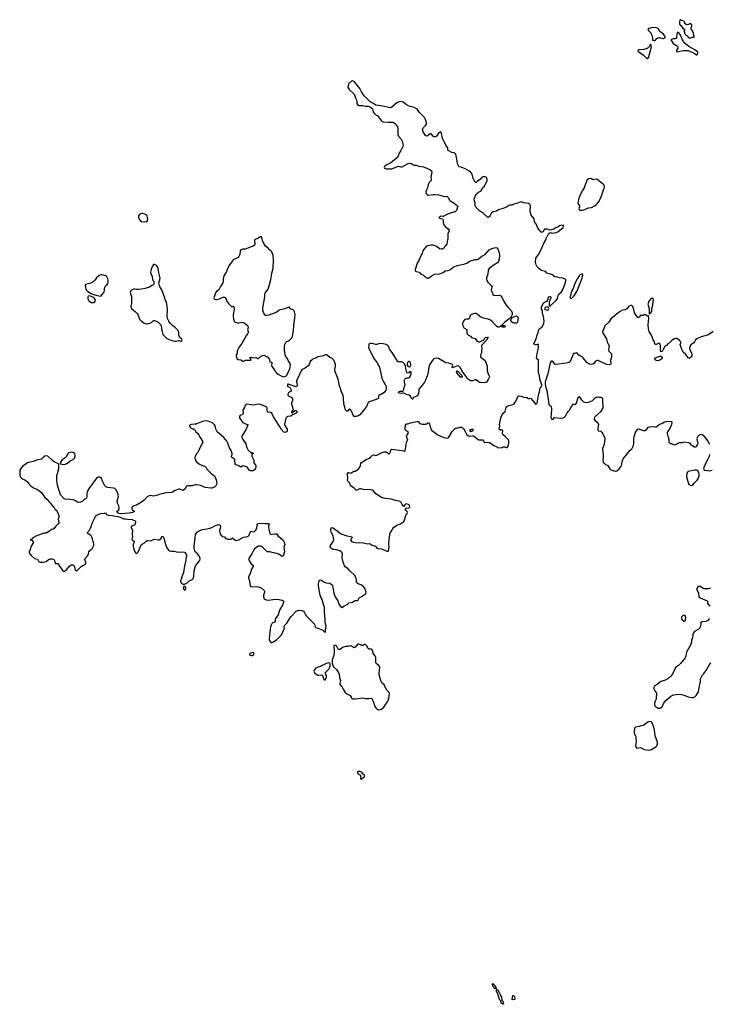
# Model space of a CAD drawing. Header units: inches. Extents: x 1384771 to 1534001, y 461348 to 645899.
# Tile 81 of 105: x 1430732 to 1445444, y 622944 to 643938. Entities that reach past the tile are written whole.
import ezdxf

# ---------------------------------------------------------------- set-up
doc = ezdxf.new("R2010")
doc.units = ezdxf.units.IN
doc.header["$MEASUREMENT"] = 0
for name, color, linetype in [('B4632', 7, 'Continuous'), ('B4633', 7, 'Continuous'), ('B4634', 7, 'Continuous'), ('B4642', 7, 'Continuous'), ('B4643', 7, 'Continuous'), ('B4644', 7, 'Continuous')]:
    doc.layers.add(name, color=color, linetype=linetype)

msp = doc.modelspace()

# ---------------------------------------------------------------- linework, layer by layer
at = {"layer": 'B4632', "color": 6, "elevation": 800}
for points in [[(1437036, 630000), (1437070, 629973), (1437090, 629964), (1437110, 629962), (1437170, 629972), (1437184, 629964), (1437193, 629953), (1437223, 629870), (1437230, 629864), (1437250, 629862), (1437270, 629890), (1437278, 629930), (1437274, 629954), (1437254, 630000)], [(1437541, 630000), (1437546, 629990), (1437556, 629910), (1437577, 629850), (1437562, 629790), (1437564, 629770), (1437573, 629750), (1437609, 629709), (1437630, 629663), (1437675, 629590), (1437710, 629564), (1437781, 629530), (1437807, 629490), (1437811, 629470), (1437836, 629456), (1437890, 629456), (1438050, 629481), (1438110, 629464), (1438190, 629461), (1438230, 629471), (1438245, 629466), (1438272, 629410), (1438310, 629295), (1438330, 629264), (1438350, 629243), (1438370, 629230), (1438394, 629226), (1438430, 629229), (1438450, 629236), (1438500, 629280), (1438589, 629410), (1438607, 629473), (1438624, 629570), (1438618, 629590), (1438560, 629650), (1438525, 629730), (1438512, 629750), (1438460, 629800), (1438441, 629830), (1438400, 629970), (1438403, 630000)]]:
    msp.add_lwpolyline(points, dxfattribs=at)
msp.add_lwpolyline([(1437990, 627909), (1437950, 627908), (1437932, 627890), (1437950, 627861), (1438002, 627830), (1438005, 627805), (1438012, 627790), (1438002, 627770), (1438002, 627750), (1438010, 627742), (1438070, 627778), (1438082, 627790), (1438088, 627810), (1438087, 627827), (1438056, 627856), (1438034, 627894)], close=True, dxfattribs=at)
at = {"layer": 'B4633', "color": 6, "elevation": 800}
for points in [[(1433350, 639805), (1433330, 639804), (1433290, 639783), (1433270, 639755), (1433268, 639730), (1433282, 639682), (1433308, 639648), (1433333, 639633), (1433430, 639628), (1433450, 639644), (1433463, 639690), (1433454, 639750), (1433442, 639770), (1433400, 639790)], [(1435889, 639309), (1435870, 639305), (1435810, 639270), (1435770, 639259), (1435752, 639248), (1435745, 639230), (1435747, 639150), (1435739, 639130), (1435716, 639110), (1435630, 639081), (1435550, 639046), (1435490, 639045), (1435470, 639040), (1435450, 639030), (1435435, 639010), (1435426, 638930), (1435410, 638886), (1435390, 638865), (1435290, 638816), (1435276, 638804), (1435206, 638710), (1435170, 638650), (1435143, 638570), (1435106, 638514), (1435096, 638490), (1435076, 638410), (1435072, 638350), (1435067, 638330), (1435016, 638250), (1434981, 638179), (1434930, 638139), (1434910, 638113), (1434875, 638010), (1434880, 637990), (1434890, 637979), (1434910, 637970), (1434930, 637970), (1434994, 637986), (1435070, 638019), (1435090, 638024), (1435110, 638019), (1435130, 637996), (1435160, 637920), (1435184, 637884), (1435250, 637825), (1435270, 637818), (1435290, 637831), (1435310, 637812), (1435310, 637768), (1435286, 637650), (1435286, 637630), (1435297, 637550), (1435310, 637508), (1435330, 637490), (1435374, 637474), (1435410, 637473), (1435470, 637486), (1435510, 637480), (1435542, 637462), (1435601, 637410), (1435605, 637390), (1435603, 637370), (1435590, 637330), (1435605, 637290), (1435604, 637270), (1435597, 637250), (1435568, 637210), (1435469, 637031), (1435405, 636950), (1435376, 636890), (1435371, 636870), (1435375, 636830), (1435350, 636790), (1435348, 636772), (1435355, 636735), (1435370, 636705), (1435390, 636696), (1435450, 636685), (1435483, 636663), (1435490, 636652), (1435550, 636677), (1435590, 636681), (1435663, 636677), (1435672, 636690), (1435655, 636715), (1435635, 636730), (1435643, 636737), (1435670, 636739), (1435730, 636730), (1435770, 636734), (1435810, 636711), (1435830, 636714), (1435870, 636760), (1435910, 636778), (1435942, 636782), (1435970, 636774), (1436023, 636743), (1436055, 636710), (1436065, 636690), (1436070, 636645), (1436099, 636639), (1436110, 636632), (1436113, 636613), (1436107, 636570), (1436110, 636541), (1436162, 636482), (1436190, 636430), (1436209, 636409), (1436243, 636383), (1436310, 636341), (1436350, 636326), (1436410, 636336), (1436425, 636355), (1436485, 636475), (1436505, 636530), (1436508, 636570), (1436499, 636610), (1436463, 636670), (1436447, 636710), (1436410, 636760), (1436397, 636790), (1436382, 636890), (1436381, 636970), (1436388, 637012), (1436410, 637054), (1436430, 637074), (1436470, 637090), (1436490, 637108), (1436530, 637150), (1436550, 637190), (1436575, 637310), (1436588, 637490), (1436605, 637570), (1436607, 637653), (1436596, 637710), (1436580, 637740), (1436570, 637750), (1436501, 637770), (1436485, 637805), (1436470, 637807), (1436390, 637770), (1436270, 637743), (1436223, 637710), (1436184, 637690), (1436050, 637636), (1435990, 637630), (1435974, 637634), (1435956, 637656), (1435936, 637696), (1435921, 637741), (1435917, 637790), (1435950, 637950), (1435961, 638030), (1435963, 638097), (1435970, 638115), (1436006, 638154), (1436030, 638190), (1436063, 638290), (1436089, 638390), (1436108, 638530), (1436143, 638630), (1436147, 638810), (1436137, 638910), (1436109, 638990), (1436093, 639010), (1436063, 639030), (1436030, 639066), (1435978, 639110), (1435948, 639150), (1435911, 639230), (1435896, 639296)], [(1433610, 638719), (1433590, 638719), (1433570, 638699), (1433545, 638635), (1433530, 638590), (1433525, 638550), (1433529, 638529), (1433561, 638462), (1433569, 638390), (1433586, 638370), (1433596, 638350), (1433598, 638322), (1433590, 638293), (1433577, 638283), (1433549, 638271), (1433504, 638236), (1433410, 638204), (1433330, 638190), (1433270, 638185), (1433230, 638185), (1433190, 638195), (1433170, 638195), (1433124, 638176), (1433102, 638158), (1433095, 638150), (1433091, 638129), (1433116, 638030), (1433121, 637950), (1433117, 637890), (1433104, 637830), (1433105, 637805), (1433121, 637781), (1433203, 637710), (1433242, 637670), (1433257, 637637), (1433285, 637550), (1433328, 637510), (1433390, 637469), (1433430, 637454), (1433447, 637453), (1433510, 637464), (1433541, 637479), (1433590, 637525), (1433610, 637524), (1433666, 637506), (1433690, 637491), (1433744, 637430), (1433754, 637410), (1433764, 637310), (1433787, 637227), (1433870, 637138), (1433981, 637101), (1434047, 637087), (1434070, 637084), (1434130, 637096), (1434170, 637086), (1434190, 637088), (1434198, 637110), (1434190, 637129), (1434142, 637170), (1434129, 637209), (1434129, 637270), (1434112, 637310), (1434050, 637375), (1433990, 637420), (1433945, 637465), (1433911, 637511), (1433890, 637550), (1433881, 637610), (1433885, 637750), (1433880, 637830), (1433862, 637910), (1433837, 637970), (1433824, 638030), (1433756, 638190), (1433730, 638230), (1433713, 638270), (1433704, 638330), (1433723, 638390), (1433727, 638430), (1433698, 638538), (1433686, 638630), (1433671, 638670), (1433650, 638694)], [(1432490, 638501), (1432461, 638499), (1432430, 638486), (1432370, 638435), (1432338, 638382), (1432302, 638350), (1432250, 638320), (1432136, 638290), (1432131, 638270), (1432145, 638190), (1432156, 638170), (1432184, 638144), (1432244, 638104), (1432287, 638087), (1432363, 638063), (1432450, 638045), (1432470, 638053), (1432488, 638070), (1432533, 638130), (1432545, 638170), (1432544, 638210), (1432550, 638230), (1432572, 638268), (1432601, 638290), (1432615, 638310), (1432622, 638342), (1432623, 638370), (1432612, 638410), (1432581, 638470), (1432570, 638478)], [(1432230, 638048), (1432194, 638046), (1432185, 638030), (1432184, 637990), (1432197, 637957), (1432210, 637941), (1432262, 637910), (1432290, 637905), (1432310, 637907), (1432330, 637916), (1432347, 637950), (1432342, 637970), (1432326, 637990), (1432290, 638019), (1432257, 638037)], [(1439050, 636651), (1439030, 636647), (1439009, 636630), (1438998, 636610), (1438996, 636590), (1439000, 636570), (1439016, 636550), (1439030, 636543), (1439050, 636537), (1439070, 636546), (1439079, 636570), (1439070, 636630)], [(1431830, 634719), (1431779, 634701), (1431759, 634681), (1431723, 634617), (1431704, 634596), (1431639, 634550), (1431598, 634490), (1431606, 634466), (1431650, 634456), (1431710, 634463), (1431750, 634485), (1431810, 634530), (1431870, 634558), (1431902, 634590), (1431919, 634630), (1431919, 634650), (1431910, 634683), (1431897, 634697), (1431871, 634711)], [(1434250, 631850), (1434231, 631849), (1434222, 631830), (1434231, 631790), (1434250, 631771), (1434270, 631782), (1434278, 631810), (1434275, 631830)], [(1435710, 630442), (1435654, 630430), (1435632, 630410), (1435642, 630390), (1435650, 630386), (1435670, 630381), (1435690, 630383), (1435710, 630391), (1435724, 630410), (1435728, 630430)]]:
    msp.add_lwpolyline(points, close=True, dxfattribs=at)
for points in [[(1440000, 639837), (1439990, 639833), (1439861, 639790), (1439770, 639743), (1439730, 639748), (1439710, 639742), (1439688, 639730), (1439677, 639710), (1439710, 639700), (1439754, 639694), (1439766, 639666), (1439768, 639610), (1439784, 639564), (1439810, 639530), (1439883, 639470), (1439893, 639450), (1439890, 639425), (1439867, 639370), (1439866, 639270), (1439849, 639210), (1439846, 639150), (1439777, 639063), (1439750, 639046), (1439730, 639042), (1439690, 639050), (1439630, 639100), (1439550, 639130), (1439510, 639133), (1439470, 639126), (1439430, 639116), (1439414, 639106), (1439348, 639030), (1439336, 639010), (1439317, 638950), (1439283, 638890), (1439265, 638830), (1439212, 638750), (1439177, 638630), (1439168, 638610), (1439169, 638590), (1439178, 638578), (1439190, 638568), (1439252, 638552), (1439288, 638510), (1439330, 638498), (1439348, 638488), (1439390, 638445), (1439430, 638425), (1439450, 638427), (1439550, 638497), (1439590, 638510), (1439690, 638516), (1439764, 638550), (1439810, 638583), (1439870, 638593), (1439910, 638606), (1439930, 638617), (1439978, 638662), (1440000, 638674)], [(1440000, 636529), (1439970, 636516), (1439961, 636521), (1439957, 636530), (1439970, 636570), (1439965, 636585), (1439955, 636595), (1439890, 636616), (1439822, 636622), (1439670, 636716), (1439630, 636719), (1439570, 636707), (1439550, 636694), (1439480, 636590), (1439458, 636530), (1439438, 636382), (1439408, 636312), (1439390, 636250), (1439370, 636210), (1439324, 636156), (1439292, 636108), (1439250, 636057), (1439244, 636030), (1439240, 635970), (1439233, 635947), (1439206, 635914), (1439170, 635897), (1439141, 635890), (1439130, 635875), (1439121, 635850), (1439110, 635846), (1439090, 635864), (1439070, 635910), (1439034, 635934), (1438984, 635944), (1438927, 635973), (1438910, 635976), (1438871, 635969), (1438830, 635972), (1438808, 635990), (1438830, 636012), (1438850, 636017), (1438904, 636016), (1438915, 636024), (1438928, 636050), (1438936, 636104), (1438950, 636130), (1438953, 636147), (1438940, 636210), (1438942, 636258), (1438948, 636272), (1438967, 636293), (1438990, 636301), (1439030, 636302), (1439050, 636310), (1439070, 636344), (1439083, 636390), (1439085, 636410), (1439077, 636430), (1439070, 636437), (1439050, 636431), (1439031, 636409), (1439010, 636400), (1438990, 636411), (1438968, 636492), (1438962, 636550), (1438942, 636602), (1438921, 636621), (1438895, 636635), (1438870, 636641), (1438810, 636645), (1438790, 636659), (1438680, 636840), (1438622, 636910), (1438604, 636970), (1438578, 636998), (1438550, 637013), (1438490, 637028), (1438408, 637032), (1438390, 637029), (1438350, 637013), (1438330, 637013), (1438254, 637034), (1438203, 637037), (1438187, 637030), (1438178, 637002), (1438176, 636950), (1438186, 636910), (1438258, 636778), (1438278, 636730), (1438304, 636690), (1438350, 636633), (1438406, 636530), (1438458, 636298), (1438493, 636213), (1438530, 636157), (1438550, 636115), (1438553, 636067), (1438541, 636039), (1438507, 635990), (1438430, 635939), (1438391, 635929), (1438384, 635910), (1438388, 635890), (1438384, 635870), (1438377, 635863), (1438338, 635842), (1438190, 635790), (1438170, 635773), (1438130, 635692), (1438070, 635607), (1437990, 635516), (1437955, 635490), (1437937, 635483), (1437910, 635477), (1437878, 635478), (1437863, 635483), (1437844, 635504), (1437809, 635590), (1437790, 635622), (1437770, 635633), (1437753, 635627), (1437730, 635598), (1437710, 635585), (1437690, 635602), (1437681, 635621), (1437649, 635750), (1437643, 635870), (1437632, 635930), (1437596, 635996), (1437575, 636075), (1437554, 636130), (1437527, 636270), (1437456, 636450), (1437455, 636490), (1437471, 636551), (1437473, 636590), (1437435, 636675), (1437408, 636708), (1437390, 636720), (1437350, 636735), (1437290, 636786), (1437270, 636793), (1437250, 636791), (1437195, 636765), (1437090, 636750), (1437050, 636724), (1437030, 636714), (1436995, 636705), (1436970, 636688), (1436932, 636648), (1436910, 636583), (1436897, 636563), (1436848, 636532), (1436810, 636502), (1436770, 636485), (1436749, 636470), (1436734, 636450), (1436643, 636250), (1436641, 636230), (1436653, 636150), (1436650, 636130), (1436641, 636119), (1436630, 636113), (1436610, 636115), (1436481, 636161), (1436470, 636169), (1436450, 636168), (1436444, 636150), (1436445, 636125), (1436450, 636118), (1436490, 636103), (1436506, 636086), (1436518, 636058), (1436522, 636030), (1436511, 636009), (1436470, 635984), (1436459, 635970), (1436451, 635950), (1436451, 635930), (1436472, 635910), (1436510, 635897), (1436526, 635886), (1436555, 635855), (1436562, 635830), (1436534, 635770), (1436532, 635750), (1436564, 635630), (1436554, 635606), (1436530, 635575), (1436530, 635554), (1436550, 635556), (1436562, 635578), (1436574, 635586), (1436610, 635602), (1436630, 635604), (1436638, 635598), (1436648, 635590), (1436652, 635570), (1436630, 635549), (1436590, 635524), (1436550, 635510), (1436517, 635483), (1436450, 635478), (1436430, 635466), (1436410, 635442), (1436400, 635410), (1436384, 635310), (1436390, 635287), (1436436, 635210), (1436441, 635170), (1436430, 635149), (1436410, 635140), (1436390, 635136), (1436370, 635145), (1436309, 635209), (1436273, 635273), (1436147, 635470), (1436110, 635546), (1436090, 635564), (1436070, 635569), (1436030, 635566), (1436025, 635570), (1436015, 635595), (1436015, 635650), (1436006, 635670), (1435990, 635683), (1435890, 635728), (1435850, 635738), (1435782, 635730), (1435730, 635718), (1435663, 635723), (1435590, 635738), (1435562, 635730), (1435543, 635710), (1435522, 635658), (1435492, 635610), (1435497, 635550), (1435494, 635526), (1435484, 635516), (1435450, 635504), (1435432, 635490), (1435423, 635470), (1435421, 635450), (1435441, 635410), (1435490, 635350), (1435550, 635318), (1435598, 635310), (1435598, 635298), (1435554, 635190), (1435477, 635070), (1435470, 635050), (1435470, 635030), (1435490, 634984), (1435558, 634898), (1435570, 634828), (1435610, 634758), (1435670, 634702), (1435678, 634702), (1435690, 634711), (1435702, 634702), (1435710, 634702), (1435710, 634682), (1435690, 634688), (1435683, 634677), (1435685, 634635), (1435725, 634544), (1435730, 634488), (1435769, 634429), (1435770, 634410), (1435764, 634370), (1435741, 634339), (1435710, 634322), (1435670, 634317), (1435650, 634321), (1435630, 634335), (1435590, 634392), (1435570, 634407), (1435530, 634418), (1435490, 634422), (1435450, 634398), (1435391, 634431), (1435341, 634450), (1435329, 634470), (1435323, 634550), (1435314, 634570), (1435251, 634611), (1435248, 634630), (1435263, 634670), (1435264, 634690), (1435243, 634750), (1435204, 634824), (1435171, 634910), (1435148, 634950), (1435085, 635030), (1434999, 635099), (1434948, 635148), (1434926, 635190), (1434910, 635250), (1434893, 635290), (1434870, 635320), (1434850, 635337), (1434827, 635350), (1434750, 635375), (1434690, 635384), (1434629, 635371), (1434490, 635317), (1434470, 635312), (1434390, 635309), (1434358, 635290), (1434356, 635270), (1434367, 635250), (1434391, 635230), (1434433, 635213), (1434471, 635190), (1434487, 635150), (1434530, 635114), (1434550, 635090), (1434580, 635030), (1434633, 634950), (1434636, 634930), (1434554, 634770), (1434531, 634709), (1434501, 634679), (1434485, 634650), (1434467, 634590), (1434475, 634550), (1434503, 634510), (1434530, 634486), (1434570, 634463), (1434690, 634410), (1434708, 634390), (1434730, 634350), (1434747, 634330), (1434792, 634292), (1434829, 634249), (1434886, 634210), (1434897, 634197), (1434924, 634130), (1434934, 634090), (1434935, 634050), (1434930, 634025), (1434919, 634001), (1434890, 633973), (1434870, 633962), (1434830, 633948), (1434810, 633947), (1434690, 633965), (1434590, 634007), (1434510, 634023), (1434470, 634021), (1434410, 634002), (1434310, 633998), (1434290, 633989), (1434254, 633926), (1434230, 633905), (1434210, 633901), (1434150, 633930), (1434130, 633928), (1434050, 633897), (1433993, 633867), (1433970, 633860), (1433850, 633848), (1433774, 633826), (1433730, 633824), (1433670, 633800), (1433590, 633782), (1433530, 633791), (1433494, 633786), (1433454, 633766), (1433390, 633696), (1433331, 633650), (1433224, 633590), (1433167, 633573), (1433141, 633559), (1433131, 633550), (1433124, 633530), (1433125, 633505), (1433141, 633481), (1433163, 633470), (1433183, 633450), (1433141, 633430), (1433070, 633413), (1432883, 633403), (1432836, 633416), (1432814, 633430), (1432804, 633450), (1432844, 633490), (1432853, 633510), (1432854, 633546), (1432848, 633570), (1432817, 633630), (1432814, 633650), (1432814, 633670), (1432836, 633750), (1432838, 633770), (1432833, 633813), (1432812, 633872), (1432783, 633923), (1432763, 633943), (1432732, 633952), (1432610, 633962), (1432570, 633980), (1432550, 633999), (1432531, 634030), (1432491, 634110), (1432484, 634150), (1432470, 634170), (1432443, 634183), (1432410, 634185), (1432390, 634177), (1432370, 634161), (1432212, 633950), (1432175, 633870), (1432167, 633830), (1432167, 633770), (1432158, 633742), (1432150, 633729), (1432110, 633709), (1432070, 633670), (1432030, 633650), (1431990, 633643), (1431969, 633649), (1431910, 633687), (1431870, 633702), (1431713, 633713), (1431690, 633719), (1431672, 633730), (1431618, 633790), (1431606, 633810), (1431542, 634010), (1431524, 634110), (1431526, 634210), (1431564, 634364), (1431569, 634450), (1431558, 634470), (1431470, 634513), (1431430, 634541), (1431330, 634635), (1431290, 634641), (1431270, 634632), (1431250, 634619), (1431199, 634570), (1431170, 634557), (1431110, 634551), (1431030, 634519), (1430950, 634506), (1430899, 634490), (1430790, 634414), (1430755, 634370), (1430737, 634330), (1430732, 634230), (1430750, 634187), (1430770, 634159), (1430790, 634145), (1430830, 634133), (1430850, 634122), (1430890, 634090), (1430930, 634039), (1430970, 633998), (1431030, 633958), (1431110, 633924), (1431196, 633856), (1431215, 633835), (1431238, 633790), (1431268, 633750), (1431312, 633712), (1431358, 633658), (1431391, 633630), (1431416, 633590), (1431459, 633550), (1431490, 633491), (1431510, 633477), (1431530, 633455), (1431569, 633369), (1431566, 633330), (1431552, 633290), (1431564, 633210), (1431555, 633190), (1431500, 633140), (1431470, 633090), (1431450, 633077), (1431402, 633070), (1431367, 633033), (1431310, 632996), (1431290, 632990), (1431247, 632990), (1431194, 632966), (1431131, 632950), (1431074, 632926), (1431013, 632887), (1430990, 632861), (1430954, 632850), (1430990, 632839), (1431015, 632810), (1431025, 632790), (1430979, 632710), (1430959, 632641), (1430936, 632590), (1430935, 632570), (1430975, 632510), (1431050, 632450), (1431110, 632433), (1431132, 632392), (1431150, 632378), (1431170, 632373), (1431232, 632372), (1431270, 632377), (1431294, 632386), (1431350, 632427), (1431390, 632444), (1431422, 632442), (1431458, 632430), (1431470, 632421), (1431476, 632410), (1431486, 632346), (1431510, 632340), (1431550, 632342), (1431556, 632336), (1431583, 632283), (1431650, 632186), (1431670, 632175), (1431690, 632181), (1431732, 632208), (1431796, 632284), (1431828, 632312), (1431842, 632318), (1431870, 632316), (1431893, 632293), (1431902, 632270), (1431906, 632226), (1431913, 632210), (1431930, 632193), (1431950, 632196), (1431970, 632208), (1432041, 632279), (1432078, 632302), (1432110, 632311), (1432134, 632330), (1432143, 632350), (1432144, 632370), (1432125, 632430), (1432132, 632450), (1432184, 632510), (1432200, 632550), (1432207, 632590), (1432220, 632610), (1432259, 632641), (1432286, 632670), (1432310, 632710), (1432313, 632730), (1432313, 632753), (1432288, 632870), (1432280, 632890), (1432256, 632930), (1432230, 632953), (1432190, 632972), (1432181, 632990), (1432183, 633010), (1432190, 633025), (1432223, 633057), (1432238, 633082), (1432260, 633130), (1432279, 633201), (1432352, 633348), (1432373, 633370), (1432403, 633390), (1432455, 633410), (1432538, 633418), (1432570, 633415), (1432578, 633410), (1432582, 633390), (1432622, 633370), (1432710, 633364), (1432770, 633350), (1432826, 633346), (1432850, 633336), (1432874, 633334), (1432915, 633310), (1432950, 633298), (1432990, 633298), (1433030, 633287), (1433130, 633281), (1433162, 633270), (1433193, 633250), (1433203, 633230), (1433196, 633184), (1433188, 633170), (1433114, 633130), (1433110, 633110), (1433136, 633050), (1433133, 632970), (1433137, 632910), (1433128, 632870), (1433131, 632851), (1433140, 632840), (1433185, 632810), (1433161, 632770), (1433155, 632750), (1433154, 632710), (1433162, 632670), (1433171, 632630), (1433190, 632591), (1433210, 632566), (1433230, 632556), (1433250, 632578), (1433284, 632636), (1433321, 632739), (1433343, 632757), (1433395, 632785), (1433430, 632821), (1433450, 632830), (1433468, 632832), (1433532, 632828), (1433590, 632856), (1433610, 632861), (1433690, 632847), (1433710, 632848), (1433741, 632870), (1433750, 632891), (1433770, 632916), (1433783, 632917), (1433790, 632917), (1433810, 632891), (1433833, 632770), (1433870, 632675), (1433908, 632628), (1433930, 632615), (1433967, 632607), (1434030, 632605), (1434110, 632587), (1434210, 632594), (1434245, 632585), (1434257, 632577), (1434276, 632550), (1434290, 632510), (1434270, 632370), (1434249, 632291), (1434227, 632150), (1434198, 632082), (1434185, 632030), (1434162, 631970), (1434165, 631950), (1434181, 631921), (1434206, 631906), (1434223, 631903), (1434250, 631905), (1434298, 631922), (1434350, 631970), (1434410, 632000), (1434430, 632024), (1434449, 632070), (1434455, 632190), (1434484, 632290), (1434501, 632319), (1434564, 632390), (1434575, 632410), (1434580, 632450), (1434565, 632490), (1434550, 632519), (1434530, 632543), (1434490, 632576), (1434481, 632590), (1434470, 632610), (1434451, 632670), (1434451, 632711), (1434477, 632890), (1434482, 632958), (1434494, 632986), (1434524, 633016), (1434590, 633055), (1434630, 633067), (1434730, 633080), (1434786, 633094), (1434830, 633110), (1434910, 633156), (1434955, 633170), (1434990, 633172), (1435010, 633159), (1435016, 633130), (1435012, 633090), (1434997, 633050), (1434996, 633030), (1435012, 632970), (1435043, 632923), (1435057, 632917), (1435094, 632914), (1435106, 632906), (1435130, 632873), (1435170, 632860), (1435230, 632859), (1435251, 632869), (1435270, 632887), (1435290, 632877), (1435330, 632839), (1435352, 632832), (1435405, 632850), (1435510, 632903), (1435550, 632915), (1435590, 632919), (1435610, 632925), (1435630, 632947), (1435650, 633001), (1435670, 633030), (1435730, 633021), (1435750, 633032), (1435770, 633056), (1435789, 633090), (1435800, 633170), (1435810, 633190), (1435822, 633198), (1435870, 633204), (1435970, 633193), (1436030, 633196), (1436061, 633190), (1436058, 633170), (1436040, 633150), (1436037, 633110), (1436060, 633010), (1436070, 632986), (1436090, 632959), (1436170, 632976), (1436210, 632976), (1436245, 632925), (1436299, 632890), (1436350, 632837), (1436377, 632797), (1436386, 632750), (1436372, 632710), (1436370, 632690), (1436381, 632590), (1436370, 632544), (1436350, 632504), (1436330, 632495), (1436310, 632503), (1436260, 632540), (1436219, 632559), (1436147, 632570), (1436070, 632590), (1436015, 632595), (1436002, 632602), (1435915, 632690), (1435890, 632707), (1435873, 632713), (1435850, 632714), (1435830, 632710), (1435770, 632676), (1435744, 632656), (1435725, 632635), (1435695, 632565), (1435620, 632450), (1435618, 632430), (1435647, 632367), (1435670, 632338), (1435715, 632310), (1435710, 632278), (1435677, 632223), (1435650, 632126), (1435619, 632070), (1435613, 632050), (1435613, 632030), (1435638, 631970), (1435650, 631870), (1435670, 631850), (1435830, 631846), (1435881, 631821), (1435949, 631770), (1435958, 631750), (1435957, 631730), (1435937, 631670), (1435932, 631630), (1435947, 631590), (1435960, 631580), (1435987, 631567), (1436041, 631561), (1436133, 631573), (1436230, 631579), (1436330, 631563), (1436350, 631550), (1436357, 631537), (1436360, 631510), (1436349, 631471), (1436274, 631350), (1436243, 631250), (1436189, 631171), (1436184, 631150), (1436185, 631110), (1436168, 631092), (1436116, 631070), (1436095, 631030), (1436082, 630990), (1436075, 630950), (1436072, 630870), (1436062, 630830), (1436057, 630717), (1436062, 630702), (1436090, 630662), (1436110, 630658), (1436130, 630663), (1436210, 630716), (1436307, 630813), (1436343, 630877), (1436373, 630947), (1436379, 630970), (1436377, 631010), (1436382, 631018), (1436431, 631069), (1436499, 631181), (1436525, 631215), (1436630, 631324), (1436650, 631337), (1436675, 631345), (1436750, 631344), (1436785, 631325), (1436803, 631303), (1436830, 631250), (1436850, 631222), (1437019, 631050), (1437039, 630990), (1437050, 630979), (1437090, 630961), (1437170, 630937), (1437198, 630918), (1437250, 630872), (1437256, 630884), (1437255, 630930), (1437267, 631007), (1437247, 631087), (1437249, 631150), (1437233, 631310), (1437234, 631410), (1437212, 631472), (1437194, 631550), (1437146, 631666), (1437107, 631870), (1437106, 631910), (1437113, 631950), (1437130, 631990), (1437150, 631996), (1437170, 631988), (1437230, 631948), (1437270, 631929), (1437350, 631922), (1437372, 631912), (1437397, 631890), (1437409, 631869), (1437420, 631790), (1437437, 631710), (1437466, 631630), (1437517, 631550), (1437550, 631462), (1437590, 631414), (1437610, 631406), (1437657, 631443), (1437729, 631470), (1437734, 631486), (1437757, 631503), (1437830, 631522), (1437890, 631551), (1437930, 631556), (1437950, 631566), (1437972, 631608), (1437982, 631618), (1438030, 631638), (1438070, 631669), (1438111, 631689), (1438119, 631701), (1438124, 631730), (1438120, 631750), (1438092, 631810), (1438064, 631850), (1438010, 631887), (1437950, 631911), (1437928, 631930), (1437921, 631950), (1437921, 631990), (1437911, 632030), (1437876, 632096), (1437779, 632179), (1437730, 632234), (1437673, 632273), (1437659, 632290), (1437624, 632390), (1437613, 632470), (1437616, 632550), (1437609, 632570), (1437590, 632592), (1437561, 632610), (1437490, 632632), (1437410, 632642), (1437369, 632670), (1437360, 632690), (1437359, 632710), (1437365, 632730), (1437420, 632810), (1437435, 632850), (1437417, 632930), (1437375, 633010), (1437369, 633052), (1437372, 633088), (1437390, 633107), (1437410, 633105), (1437470, 633071), (1437550, 633003), (1437590, 632977), (1437710, 632932), (1437790, 632920), (1437817, 632910), (1437825, 632890), (1437804, 632870), (1437796, 632850), (1437796, 632830), (1437810, 632814), (1437830, 632802), (1437850, 632795), (1437891, 632791), (1438066, 632786), (1438150, 632765), (1438190, 632771), (1438210, 632765), (1438250, 632736), (1438325, 632710), (1438351, 632670), (1438370, 632664), (1438450, 632658), (1438472, 632652), (1438552, 632610), (1438570, 632605), (1438590, 632604), (1438599, 632610), (1438612, 632690), (1438606, 632750), (1438616, 632870), (1438633, 632990), (1438670, 633049), (1438690, 633090), (1438710, 633114), (1438778, 633162), (1438857, 633190), (1438925, 633235), (1438954, 633306), (1438970, 633370), (1438980, 633390), (1438998, 633410), (1439005, 633430), (1438997, 633450), (1438979, 633470), (1438954, 633510), (1438961, 633519), (1438975, 633525), (1439036, 633530), (1439053, 633550), (1439050, 633579), (1439030, 633601), (1439002, 633610), (1438970, 633613), (1438950, 633595), (1438930, 633559), (1438910, 633571), (1438890, 633601), (1438870, 633644), (1438850, 633666), (1438830, 633673), (1438778, 633678), (1438650, 633718), (1438610, 633724), (1438530, 633726), (1438450, 633753), (1438364, 633804), (1438332, 633830), (1438270, 633896), (1438230, 633914), (1438190, 633918), (1438090, 633916), (1438010, 633937), (1437985, 633935), (1437930, 633903), (1437910, 633910), (1437858, 633958), (1437804, 633990), (1437791, 634010), (1437770, 634061), (1437730, 634095), (1437724, 634110), (1437734, 634166), (1437726, 634233), (1437728, 634270), (1437738, 634282), (1437750, 634286), (1437790, 634272), (1437810, 634274), (1437850, 634303), (1437870, 634313), (1437890, 634313), (1437922, 634330), (1437970, 634372), (1437990, 634399), (1438001, 634430), (1438008, 634472), (1438022, 634498), (1438123, 634557), (1438191, 634590), (1438219, 634610), (1438256, 634650), (1438290, 634657), (1438327, 634647), (1438350, 634652), (1438464, 634710), (1438510, 634723), (1438550, 634722), (1438610, 634682), (1438616, 634684), (1438628, 634692), (1438635, 634705), (1438647, 634770), (1438670, 634778), (1438893, 634753), (1438950, 634740), (1438956, 634744), (1438983, 634917), (1438994, 634946), (1439012, 634970), (1438988, 635028), (1438983, 635050), (1438996, 635084), (1439028, 635130), (1439020, 635150), (1438990, 635166), (1438970, 635184), (1438957, 635210), (1438958, 635262), (1438970, 635311), (1438990, 635319), (1439010, 635319), (1439070, 635342), (1439210, 635373), (1439230, 635371), (1439271, 635330), (1439290, 635318), (1439312, 635312), (1439390, 635314), (1439410, 635318), (1439450, 635340), (1439470, 635343), (1439492, 635270), (1439500, 635210), (1439522, 635182), (1439599, 635130), (1439641, 635090), (1439679, 635070), (1439781, 635030), (1439850, 635012), (1439870, 635020), (1439890, 635037), (1439962, 635158), (1440000, 635201)], [(1438403, 630000), (1438412, 630130), (1438408, 630150), (1438392, 630170), (1438335, 630210), (1438329, 630230), (1438330, 630338), (1438310, 630382), (1438284, 630410), (1438274, 630430), (1438267, 630470), (1438250, 630501), (1438233, 630513), (1438190, 630518), (1438170, 630530), (1438132, 630592), (1438110, 630614), (1438090, 630614), (1438050, 630592), (1438030, 630592), (1437990, 630618), (1437970, 630624), (1437950, 630622), (1437930, 630611), (1437890, 630558), (1437870, 630548), (1437810, 630580), (1437773, 630587), (1437730, 630575), (1437688, 630572), (1437617, 630550), (1437569, 630509), (1437550, 630509), (1437530, 630515), (1437490, 630588), (1437460, 630600), (1437442, 630598), (1437432, 630590), (1437441, 630470), (1437439, 630430), (1437427, 630370), (1437398, 630290), (1437400, 630220), (1437430, 630142), (1437490, 630082), (1437526, 630030), (1437541, 630000)], [(1437254, 630000), (1437249, 630010), (1437310, 630076), (1437330, 630091), (1437354, 630146), (1437355, 630195), (1437348, 630210), (1437330, 630222), (1437270, 630214), (1437130, 630138), (1437090, 630136), (1437051, 630110), (1437011, 630070), (1437007, 630050), (1437011, 630030), (1437023, 630010), (1437036, 630000)]]:
    msp.add_lwpolyline(points, dxfattribs=at)
at = {"layer": 'B4634', "color": 6, "elevation": 800}
msp.add_lwpolyline([(1440000, 641097), (1439950, 641108), (1439876, 641150), (1439866, 641170), (1439867, 641190), (1439861, 641210), (1439824, 641264), (1439750, 641410), (1439732, 641512), (1439724, 641530), (1439710, 641544), (1439690, 641535), (1439670, 641515), (1439625, 641455), (1439599, 641441), (1439570, 641441), (1439551, 641451), (1439510, 641506), (1439490, 641504), (1439430, 641459), (1439410, 641457), (1439391, 641471), (1439341, 641550), (1439331, 641570), (1439328, 641590), (1439331, 641610), (1439344, 641636), (1439396, 641690), (1439409, 641710), (1439413, 641730), (1439406, 641770), (1439390, 641810), (1439365, 641850), (1439262, 641962), (1439220, 642020), (1439200, 642040), (1439150, 642064), (1439066, 642086), (1439024, 642104), (1438984, 642124), (1438910, 642179), (1438870, 642194), (1438830, 642188), (1438788, 642172), (1438670, 642070), (1438650, 642062), (1438610, 642065), (1438470, 642097), (1438430, 642099), (1438330, 642116), (1438282, 642150), (1438230, 642172), (1438210, 642186), (1438078, 642318), (1438022, 642402), (1437992, 642470), (1437970, 642501), (1437872, 642612), (1437830, 642632), (1437810, 642625), (1437750, 642570), (1437737, 642530), (1437736, 642490), (1437745, 642470), (1437761, 642450), (1437871, 642350), (1437899, 642270), (1437920, 642230), (1437928, 642190), (1437925, 642150), (1437937, 642130), (1437970, 642109), (1438050, 642111), (1438110, 642095), (1438170, 642094), (1438215, 642075), (1438247, 642050), (1438256, 642036), (1438275, 641970), (1438290, 641951), (1438330, 641910), (1438370, 641885), (1438385, 641870), (1438447, 641787), (1438468, 641768), (1438490, 641761), (1438590, 641750), (1438690, 641754), (1438701, 641750), (1438719, 641739), (1438750, 641710), (1438794, 641650), (1438801, 641610), (1438798, 641490), (1438813, 641453), (1438870, 641388), (1438891, 641351), (1438909, 641290), (1438912, 641250), (1438907, 641233), (1438865, 641150), (1438828, 641092), (1438790, 641002), (1438731, 640949), (1438641, 640879), (1438570, 640852), (1438515, 640810), (1438507, 640790), (1438518, 640770), (1438550, 640757), (1438670, 640756), (1438791, 640809), (1438810, 640812), (1438861, 640801), (1438890, 640803), (1439023, 640870), (1439050, 640876), (1439090, 640870), (1439130, 640841), (1439150, 640833), (1439190, 640836), (1439250, 640818), (1439350, 640799), (1439430, 640762), (1439483, 640743), (1439516, 640716), (1439523, 640690), (1439520, 640650), (1439500, 640570), (1439510, 640530), (1439509, 640511), (1439470, 640470), (1439450, 640426), (1439437, 640390), (1439430, 640350), (1439410, 640310), (1439398, 640270), (1439396, 640250), (1439402, 640230), (1439424, 640210), (1439450, 640199), (1439550, 640210), (1439590, 640210), (1439670, 640202), (1439770, 640175), (1439850, 640168), (1439872, 640150), (1439910, 640084), (1439930, 640066), (1440000, 640025)], dxfattribs=at)
at = {"layer": 'B4642', "color": 6, "elevation": 800}
msp.add_lwpolyline([(1444665, 630000), (1444663, 629997), (1444622, 629938), (1444559, 629881), (1444490, 629847), (1444410, 629825), (1444390, 629813), (1444330, 629761), (1444271, 629729), (1444260, 629700), (1444264, 629670), (1444284, 629630), (1444312, 629592), (1444321, 629570), (1444318, 629530), (1444312, 629510), (1444311, 629450), (1444305, 629435), (1444286, 629410), (1444275, 629370), (1444276, 629330), (1444281, 629310), (1444290, 629298), (1444350, 629258), (1444390, 629258), (1444423, 629277), (1444438, 629290), (1444465, 629355), (1444518, 629422), (1444625, 629515), (1444663, 629537), (1444690, 629546), (1444785, 629555), (1444852, 629550), (1444910, 629534), (1444990, 629500), (1445070, 629483), (1445110, 629488), (1445137, 629503), (1445164, 629530), (1445212, 629610), (1445245, 629775), (1445258, 629810), (1445257, 629870), (1445262, 629898), (1445299, 629970), (1445324, 630000)], dxfattribs=at)
at = {"layer": 'B4642', "color": 6}
for points, elevation in [([(1444190, 628974), (1444150, 628966), (1444110, 628946), (1444070, 628909), (1444030, 628886), (1443970, 628874), (1443950, 628864), (1443870, 628855), (1443848, 628832), (1443838, 628750), (1443841, 628721), (1443870, 628670), (1443880, 628630), (1443887, 628530), (1443871, 628470), (1443871, 628450), (1443890, 628416), (1443910, 628403), (1443970, 628421), (1443990, 628415), (1444054, 628374), (1444150, 628362), (1444190, 628368), (1444210, 628375), (1444307, 628433), (1444326, 628454), (1444341, 628490), (1444336, 628530), (1444287, 628670), (1444280, 628750), (1444259, 628850), (1444217, 628957), (1444210, 628969)], 800), ([(1440890, 623269), (1440883, 623283), (1440870, 623284), (1440850, 623297), (1440830, 623322), (1440822, 623350), (1440820, 623380), (1440830, 623385), (1440834, 623374), (1440850, 623361), (1440888, 623310), (1440894, 623286)], 700), ([(1441050, 622944), (1441004, 622970), (1440996, 623016), (1440967, 623047), (1440956, 623096), (1440916, 623196), (1440905, 623210), (1440903, 623257), (1440910, 623261), (1440930, 623250), (1440959, 623190), (1440973, 623173), (1440990, 623130), (1441014, 623094), (1441015, 623030), (1441043, 623010), (1441056, 622950)], 700), ([(1441250, 623038), (1441238, 623050), (1441238, 623070), (1441248, 623090), (1441250, 623134), (1441270, 623131), (1441291, 623110), (1441299, 623070), (1441296, 623050), (1441290, 623043)], 700)]:
    msp.add_lwpolyline(points, close=True, dxfattribs=dict(at, elevation=elevation))
at = {"layer": 'B4643', "color": 6, "elevation": 800}
for points in [[(1440000, 635201), (1440010, 635213), (1440030, 635226), (1440050, 635232), (1440130, 635252), (1440150, 635250), (1440177, 635237), (1440197, 635217), (1440229, 635169), (1440270, 635085), (1440306, 635066), (1440336, 635056), (1440390, 635066), (1440410, 635065), (1440430, 635057), (1440510, 634986), (1440530, 634977), (1440590, 634983), (1440610, 634979), (1440619, 634970), (1440634, 634934), (1440645, 634925), (1440710, 634930), (1440750, 634922), (1440770, 634913), (1440850, 634859), (1440899, 634839), (1440923, 634823), (1440930, 634812), (1441010, 634815), (1441030, 634819), (1441050, 634831), (1441090, 634827), (1441110, 634815), (1441130, 634817), (1441150, 634848), (1441165, 634910), (1441169, 634949), (1441164, 634970), (1441152, 634990), (1441092, 635052), (1441045, 635085), (1441037, 635097), (1441031, 635110), (1441031, 635130), (1441039, 635170), (1441030, 635189), (1440989, 635189), (1440962, 635210), (1440972, 635270), (1440970, 635310), (1441000, 635450), (1441030, 635526), (1441044, 635550), (1441090, 635586), (1441113, 635670), (1441123, 635690), (1441170, 635712), (1441250, 635731), (1441284, 635750), (1441310, 635790), (1441350, 635885), (1441375, 635910), (1441390, 635915), (1441430, 635912), (1441490, 635890), (1441550, 635879), (1441590, 635861), (1441610, 635858), (1441630, 635866), (1441730, 635752), (1441750, 635742), (1441770, 635764), (1441797, 635930), (1441819, 636001), (1441837, 636090), (1441861, 636119), (1441869, 636150), (1441830, 636270), (1441820, 636350), (1441800, 636410), (1441802, 636610), (1441798, 636670), (1441790, 636692), (1441770, 636696), (1441761, 636730), (1441770, 636810), (1441799, 636950), (1441800, 637000), (1441790, 637020), (1441752, 637008), (1441730, 637007), (1441712, 637012), (1441702, 637030), (1441740, 637120), (1441777, 637230), (1441795, 637270), (1441807, 637330), (1441830, 637352), (1441870, 637379), (1441890, 637410), (1441915, 637470), (1441919, 637510), (1441909, 637609), (1441888, 637670), (1441884, 637730), (1441867, 637767), (1441861, 637810), (1441910, 637901), (1441930, 637915), (1441982, 637938), (1442003, 637957), (1442009, 637971), (1442010, 638014), (1442018, 638030), (1442030, 638038), (1442055, 638035), (1442065, 638025), (1442066, 638010), (1442050, 637968), (1442041, 637959), (1442027, 637913), (1442026, 637846), (1442030, 637834), (1442050, 637832), (1442055, 637845), (1442176, 637950), (1442206, 637990), (1442223, 638057), (1442235, 638085), (1442290, 638137), (1442310, 638170), (1442365, 638290), (1442385, 638370), (1442384, 638390), (1442370, 638407), (1442309, 638429), (1442250, 638433), (1442210, 638446), (1442150, 638454), (1442084, 638504), (1441979, 638530), (1441949, 638570), (1441861, 638590), (1441800, 638640), (1441772, 638670), (1441752, 638710), (1441738, 638770), (1441746, 638850), (1441801, 638930), (1441868, 639070), (1441897, 639143), (1441948, 639230), (1441965, 639275), (1442013, 639370), (1442030, 639387), (1442050, 639399), (1442094, 639386), (1442179, 639401), (1442210, 639414), (1442324, 639510), (1442334, 639534), (1442335, 639550), (1442330, 639558), (1442270, 639553), (1442250, 639544), (1442220, 639520), (1442170, 639501), (1442130, 639474), (1442050, 639453), (1442030, 639455), (1441990, 639469), (1441950, 639473), (1441931, 639469), (1441891, 639410), (1441870, 639405), (1441854, 639410), (1441784, 639490), (1441758, 639570), (1441717, 639630), (1441707, 639690), (1441646, 639770), (1441625, 639850), (1441630, 639970), (1441617, 639997), (1441614, 640000)], [(1440035, 640000), (1440074, 639970), (1440078, 639958), (1440078, 639950), (1440070, 639942), (1440060, 639890), (1440049, 639870), (1440028, 639850), (1440000, 639837)], [(1441266, 640000), (1441236, 639984), (1441190, 639985), (1441170, 639979), (1441116, 639944), (1441040, 639910), (1440950, 639882), (1440902, 639858), (1440830, 639844), (1440799, 639821), (1440770, 639760), (1440750, 639732), (1440730, 639720), (1440710, 639725), (1440630, 639803), (1440544, 639864), (1440461, 639941), (1440452, 639970), (1440451, 640000)], [(1442653, 640000), (1442676, 639970), (1442678, 639950), (1442660, 639910), (1442665, 639890), (1442690, 639874), (1442730, 639875), (1442770, 639886), (1442870, 639923), (1442930, 639936), (1442994, 639966), (1443030, 639989), (1443041, 640000)], [(1440000, 638674), (1440004, 638676), (1440099, 638701), (1440210, 638723), (1440270, 638747), (1440330, 638786), (1440370, 638805), (1440450, 638826), (1440490, 638827), (1440510, 638833), (1440590, 638896), (1440662, 638930), (1440750, 639030), (1440790, 639055), (1440855, 639075), (1440890, 639078), (1440911, 639071), (1440923, 639063), (1440943, 639030), (1440961, 638970), (1440967, 638910), (1440963, 638830), (1440950, 638779), (1440927, 638753), (1440830, 638694), (1440750, 638630), (1440736, 638610), (1440727, 638587), (1440722, 638510), (1440690, 638433), (1440688, 638408), (1440698, 638378), (1440721, 638341), (1440791, 638270), (1440805, 638250), (1440808, 638230), (1440790, 638170), (1440795, 638150), (1440817, 638110), (1440828, 638070), (1440842, 638062), (1440859, 638059), (1440966, 638066), (1440999, 638050), (1441028, 638010), (1441050, 637955), (1441110, 637853), (1441150, 637803), (1441198, 637758), (1441216, 637736), (1441236, 637690), (1441240, 637670), (1441237, 637643), (1441215, 637605), (1441164, 637556), (1441080, 637490), (1441024, 637430), (1441021, 637421), (1441030, 637411), (1441050, 637418), (1441070, 637416), (1441077, 637410), (1441090, 637390), (1441070, 637381), (1441050, 637380), (1441025, 637385), (1441022, 637398), (1441028, 637410), (1441018, 637418), (1440985, 637395), (1440957, 637383), (1440930, 637382), (1440902, 637402), (1440810, 637506), (1440779, 637530), (1440729, 637551), (1440630, 637575), (1440576, 637596), (1440550, 637610), (1440490, 637659), (1440470, 637671), (1440450, 637674), (1440410, 637668), (1440358, 637642), (1440345, 637630), (1440335, 637610), (1440327, 637570), (1440310, 637555), (1440266, 637554), (1440230, 637544), (1440195, 637505), (1440183, 637477), (1440176, 637450), (1440187, 637410), (1440211, 637370), (1440273, 637333), (1440275, 637310), (1440268, 637270), (1440273, 637250), (1440289, 637230), (1440310, 637210), (1440348, 637188), (1440370, 637165), (1440390, 637152), (1440450, 637139), (1440479, 637099), (1440501, 637081), (1440530, 637070), (1440550, 637072), (1440617, 637103), (1440638, 637122), (1440652, 637150), (1440670, 637165), (1440730, 637170), (1440690, 637108), (1440587, 636990), (1440582, 636970), (1440590, 636930), (1440587, 636853), (1440584, 636836), (1440570, 636809), (1440562, 636770), (1440565, 636750), (1440610, 636708), (1440635, 636695), (1440663, 636670), (1440673, 636650), (1440688, 636590), (1440703, 636550), (1440708, 636530), (1440702, 636470), (1440704, 636450), (1440724, 636384), (1440730, 636372), (1440750, 636354), (1440755, 636335), (1440750, 636309), (1440730, 636264), (1440708, 636230), (1440690, 636212), (1440670, 636202), (1440630, 636197), (1440550, 636205), (1440510, 636227), (1440470, 636256), (1440458, 636258), (1440450, 636260), (1440390, 636238), (1440350, 636240), (1440310, 636263), (1440274, 636294), (1440256, 636330), (1440183, 636423), (1440130, 636522), (1440100, 636550), (1440070, 636559), (1440000, 636529)], [(1445528, 637292), (1445430, 637216), (1445270, 637173), (1445176, 637130), (1445150, 637110), (1445129, 637070), (1445112, 637050), (1445050, 637008), (1445027, 636970), (1445020, 636930), (1445026, 636906), (1445066, 636830), (1445075, 636790), (1445071, 636770), (1445060, 636750), (1445030, 636724), (1445010, 636720), (1444990, 636730), (1444940, 636800), (1444886, 636850), (1444863, 636890), (1444847, 636950), (1444829, 636990), (1444826, 637010), (1444837, 637050), (1444836, 637070), (1444810, 637101), (1444750, 637139), (1444730, 637142), (1444693, 637130), (1444645, 637095), (1444590, 637042), (1444561, 637030), (1444530, 636994), (1444510, 636987), (1444490, 636966), (1444476, 636924), (1444455, 636885), (1444430, 636861), (1444410, 636859), (1444404, 636904), (1444402, 636990), (1444390, 637025), (1444370, 637038), (1444310, 637012), (1444290, 637013), (1444281, 637030), (1444273, 637070), (1444245, 637110), (1444215, 637195), (1444163, 637290), (1444147, 637350), (1444139, 637430), (1444153, 637573), (1444150, 637628), (1444143, 637617), (1444131, 637609), (1444097, 637637), (1444083, 637643), (1444057, 637643), (1444030, 637632), (1444010, 637630), (1443990, 637640), (1443970, 637627), (1443950, 637594), (1443930, 637578), (1443910, 637598), (1443850, 637689), (1443836, 637756), (1443810, 637820), (1443790, 637844), (1443770, 637847), (1443730, 637830), (1443687, 637770), (1443646, 637754), (1443590, 637742), (1443542, 637718), (1443461, 637659), (1443410, 637612), (1443350, 637568), (1443333, 637547), (1443315, 637510), (1443300, 637490), (1443217, 637410), (1443192, 637348), (1443170, 637310), (1443165, 637290), (1443166, 637270), (1443249, 637130), (1443262, 637070), (1443302, 636990), (1443306, 636970), (1443294, 636910), (1443302, 636870), (1443344, 636830), (1443357, 636810), (1443360, 636790), (1443356, 636750), (1443336, 636670), (1443344, 636610), (1443334, 636586), (1443310, 636578), (1443250, 636586), (1443090, 636661), (1443070, 636670), (1443050, 636671), (1443010, 636653), (1442980, 636610), (1442956, 636590), (1442930, 636584), (1442890, 636590), (1442870, 636598), (1442830, 636627), (1442751, 636731), (1442730, 636750), (1442680, 636770), (1442662, 636782), (1442630, 636824), (1442610, 636832), (1442570, 636818), (1442550, 636818), (1442530, 636790), (1442520, 636750), (1442475, 636650), (1442450, 636630), (1442390, 636611), (1442170, 636585), (1442150, 636596), (1442110, 636640), (1442090, 636655), (1442070, 636656), (1442050, 636621), (1441997, 636390), (1441945, 636215), (1441940, 636170), (1441955, 636095), (1441977, 636030), (1442021, 635741), (1442030, 635717), (1442070, 635699), (1442074, 635690), (1442078, 635638), (1442068, 635530), (1442067, 635467), (1442074, 635434), (1442090, 635417), (1442110, 635418), (1442133, 635450), (1442150, 635456), (1442265, 635445), (1442328, 635452), (1442355, 635465), (1442373, 635487), (1442410, 635554), (1442434, 635586), (1442470, 635621), (1442493, 635670), (1442530, 635726), (1442550, 635745), (1442590, 635733), (1442610, 635764), (1442650, 635890), (1442670, 635902), (1442710, 635838), (1442761, 635790), (1442782, 635782), (1442830, 635776), (1442870, 635780), (1442947, 635813), (1443010, 635875), (1443031, 635889), (1443050, 635894), (1443093, 635887), (1443130, 635888), (1443156, 635876), (1443165, 635845), (1443169, 635771), (1443176, 635730), (1443176, 635690), (1443170, 635659), (1443122, 635578), (1443004, 635470), (1442984, 635430), (1443011, 635390), (1443050, 635359), (1443076, 635330), (1443082, 635310), (1443063, 635230), (1443065, 635185), (1443074, 635174), (1443130, 635167), (1443173, 635110), (1443216, 635016), (1443216, 634990), (1443202, 634890), (1443169, 634790), (1443166, 634770), (1443182, 634670), (1443183, 634603), (1443176, 634536), (1443180, 634510), (1443189, 634489), (1443199, 634479), (1443230, 634457), (1443263, 634443), (1443277, 634430), (1443320, 634360), (1443340, 634340), (1443390, 634326), (1443410, 634316), (1443450, 634311), (1443470, 634321), (1443519, 634361), (1443557, 634403), (1443570, 634431), (1443586, 634510), (1443610, 634578), (1443696, 634690), (1443759, 634761), (1443792, 634790), (1443806, 634814), (1443824, 634856), (1443834, 634906), (1443835, 635010), (1443849, 635071), (1443870, 635137), (1443890, 635173), (1443930, 635213), (1443958, 635210), (1444037, 635177), (1444070, 635177), (1444103, 635197), (1444150, 635248), (1444170, 635258), (1444210, 635265), (1444290, 635256), (1444310, 635260), (1444335, 635270), (1444385, 635315), (1444430, 635325), (1444490, 635362), (1444563, 635377), (1444630, 635373), (1444642, 635362), (1444646, 635350), (1444636, 635304), (1444599, 635221), (1444554, 635150), (1444546, 635126), (1444550, 635074), (1444572, 635030), (1444572, 635010), (1444582, 634990), (1444582, 634930), (1444610, 634905), (1444630, 634902), (1444690, 634878), (1444710, 634876), (1444730, 634881), (1444774, 634906), (1444819, 634921), (1444870, 634924), (1444910, 634935), (1445003, 634923), (1445028, 634908), (1445053, 634873), (1445094, 634854), (1445130, 634828), (1445150, 634828), (1445170, 634839), (1445194, 634870), (1445203, 634890), (1445204, 634910), (1445192, 634950), (1445187, 634990), (1445194, 635030), (1445203, 635050), (1445230, 635079), (1445250, 635093), (1445270, 635099), (1445290, 635095), (1445310, 635076), (1445410, 634953), (1445450, 634890)], [(1445446, 634670), (1445438, 634622), (1445416, 634564), (1445373, 634490), (1445328, 634390), (1445323, 634370), (1445327, 634347), (1445351, 634331), (1445442, 634322), (1445505, 634335)], [(1445470, 631815), (1445425, 631805), (1445326, 631806), (1445250, 631849), (1445230, 631854), (1445210, 631849), (1445191, 631830), (1445179, 631810), (1445177, 631790), (1445211, 631709), (1445221, 631630), (1445251, 631610), (1445401, 631550), (1445411, 631530), (1445404, 631510), (1445405, 631490), (1445455, 631430)], [(1445449, 631170), (1445414, 631130), (1445370, 631109), (1445290, 631101), (1445271, 631090), (1445259, 631070), (1445261, 631050), (1445255, 631010), (1445227, 630953), (1445131, 630890), (1445110, 630864), (1445095, 630830), (1445084, 630756), (1445064, 630710), (1445058, 630630), (1444959, 630450), (1444942, 630370), (1444927, 630333), (1444832, 630208), (1444790, 630170), (1444733, 630130), (1444716, 630110), (1444665, 630000)], [(1445324, 630000), (1445375, 630065), (1445444, 630176), (1445478, 630222)]]:
    msp.add_lwpolyline(points, dxfattribs=at)
for points in [[(1442730, 638521), (1442690, 638498), (1442670, 638479), (1442630, 638418), (1442577, 638310), (1442538, 638210), (1442507, 638150), (1442473, 638030), (1442475, 638010), (1442482, 638002), (1442490, 637996), (1442510, 638001), (1442550, 638037), (1442570, 638065), (1442617, 638143), (1442650, 638211), (1442735, 638430), (1442744, 638490), (1442741, 638510)], [(1441990, 637818), (1441950, 637809), (1441936, 637790), (1441931, 637771), (1441938, 637758), (1441990, 637742), (1442010, 637747), (1442018, 637778), (1442017, 637797), (1442009, 637809)], [(1444230, 638001), (1444210, 637995), (1444190, 637982), (1444150, 637921), (1444139, 637890), (1444136, 637870), (1444162, 637770), (1444159, 637679), (1444163, 637663), (1444170, 637661), (1444181, 637679), (1444190, 637683), (1444210, 637707), (1444215, 637730), (1444218, 637770), (1444230, 637823), (1444251, 637971), (1444249, 637989)], [(1441284, 637464), (1441252, 637472), (1441220, 637500), (1441214, 637510), (1441211, 637530), (1441218, 637550), (1441242, 637578), (1441290, 637608), (1441330, 637623), (1441351, 637611), (1441362, 637590), (1441366, 637570), (1441351, 637489), (1441330, 637467)], [(1444350, 636667), (1444310, 636670), (1444290, 636686), (1444279, 636710), (1444288, 636730), (1444390, 636765), (1444410, 636761), (1444427, 636750), (1444440, 636730), (1444433, 636707), (1444390, 636678)], [(1440150, 636309), (1440130, 636324), (1440061, 636410), (1440051, 636430), (1440067, 636450), (1440090, 636440), (1440165, 636350), (1440175, 636330), (1440170, 636316)], [(1440370, 635158), (1440350, 635160), (1440338, 635170), (1440340, 635190), (1440370, 635208), (1440390, 635204), (1440407, 635190), (1440390, 635167)], [(1445130, 634335), (1444996, 634304), (1444977, 634290), (1444968, 634270), (1444958, 634190), (1444985, 634090), (1445011, 634030), (1445042, 634010), (1445070, 634008), (1445090, 634018), (1445121, 634059), (1445179, 634110), (1445206, 634150), (1445229, 634209), (1445229, 634250), (1445204, 634310), (1445187, 634327), (1445173, 634333)], [(1444910, 631238), (1444870, 631230), (1444855, 631210), (1444850, 631190), (1444860, 631150), (1444870, 631134), (1444910, 631114), (1444930, 631118), (1444937, 631143), (1444940, 631190), (1444931, 631230)]]:
    msp.add_lwpolyline(points, close=True, dxfattribs=at)
at = {"layer": 'B4644', "color": 6, "elevation": 800}
for points in [[(1444830, 643938), (1444825, 643935), (1444816, 643924), (1444807, 643893), (1444810, 643844), (1444830, 643811), (1444845, 643805), (1444880, 643760), (1444913, 643733), (1444914, 643710), (1444902, 643690), (1444914, 643670), (1444914, 643650), (1444930, 643634), (1444942, 643610), (1444970, 643594), (1444990, 643562), (1445010, 643554), (1445050, 643554), (1445070, 643562), (1445110, 643562), (1445126, 643570), (1445115, 643595), (1445110, 643648), (1445090, 643689), (1445070, 643719), (1445063, 643723), (1445057, 643737), (1445058, 643770), (1445070, 643787), (1445073, 643807), (1445070, 643829), (1445050, 643849), (1445031, 643849), (1445010, 643838), (1444968, 643828), (1444927, 643847), (1444920, 643860), (1444915, 643890), (1444898, 643910)], [(1444230, 643770), (1444190, 643758), (1444147, 643753), (1444134, 643730), (1444145, 643710), (1444179, 643679), (1444196, 643656), (1444221, 643601), (1444233, 643547), (1444230, 643494), (1444238, 643502), (1444250, 643503), (1444270, 643491), (1444290, 643496), (1444323, 643537), (1444348, 643552), (1444385, 643555), (1444450, 643538), (1444470, 643538), (1444501, 643550), (1444503, 643570), (1444470, 643626), (1444386, 643686), (1444350, 643749), (1444337, 643757), (1444310, 643765)], [(1444770, 643672), (1444761, 643659), (1444752, 643628), (1444743, 643557), (1444730, 643535), (1444710, 643529), (1444670, 643530), (1444627, 643510), (1444635, 643490), (1444675, 643430), (1444763, 643370), (1444775, 643350), (1444772, 643330), (1444747, 643290), (1444741, 643270), (1444748, 643250), (1444890, 643280), (1444990, 643278), (1445124, 643224), (1445170, 643187), (1445190, 643194), (1445199, 643230), (1445195, 643250), (1445136, 643296), (1445010, 643367), (1444930, 643432), (1444897, 643470), (1444870, 643510), (1444821, 643621), (1444790, 643662)], [(1444190, 643415), (1444159, 643361), (1444141, 643339), (1444117, 643323), (1444050, 643303), (1443944, 643296), (1443928, 643290), (1443922, 643270), (1443941, 643250), (1444040, 643180), (1444110, 643113), (1444130, 643110), (1444146, 643130), (1444156, 643150), (1444205, 643330), (1444208, 643350), (1444204, 643384)]]:
    msp.add_lwpolyline(points, close=True, dxfattribs=at)
for points in [[(1440451, 640000), (1440451, 640029), (1440435, 640075), (1440431, 640110), (1440439, 640161), (1440478, 640222), (1440520, 640260), (1440580, 640290), (1440604, 640356), (1440650, 640391), (1440705, 640510), (1440708, 640530), (1440690, 640570), (1440650, 640591), (1440621, 640590), (1440602, 640578), (1440563, 640537), (1440491, 640490), (1440469, 640469), (1440466, 640470), (1440450, 640478), (1440430, 640509), (1440410, 640549), (1440382, 640642), (1440342, 640702), (1440238, 640758), (1440150, 640793), (1440110, 640803), (1440101, 640810), (1440083, 640850), (1440035, 641070), (1440025, 641085), (1440010, 641095), (1440000, 641097)], [(1443041, 640000), (1443050, 640009), (1443090, 640065), (1443130, 640140), (1443190, 640307), (1443207, 640370), (1443208, 640390), (1443201, 640410), (1443190, 640423), (1443050, 640532), (1443030, 640539), (1442970, 640523), (1442930, 640547), (1442910, 640552), (1442870, 640544), (1442838, 640522), (1442800, 640440), (1442775, 640350), (1442732, 640290), (1442677, 640170), (1442661, 640130), (1442640, 640030), (1442646, 640010), (1442653, 640000)], [(1440000, 640025), (1440015, 640015), (1440035, 640000)], [(1441614, 640000), (1441590, 640016), (1441490, 640033), (1441431, 640051), (1441410, 640047), (1441330, 640016), (1441275, 640005), (1441266, 640000)]]:
    msp.add_lwpolyline(points, dxfattribs=at)

doc.saveas('drawing.dxf')
